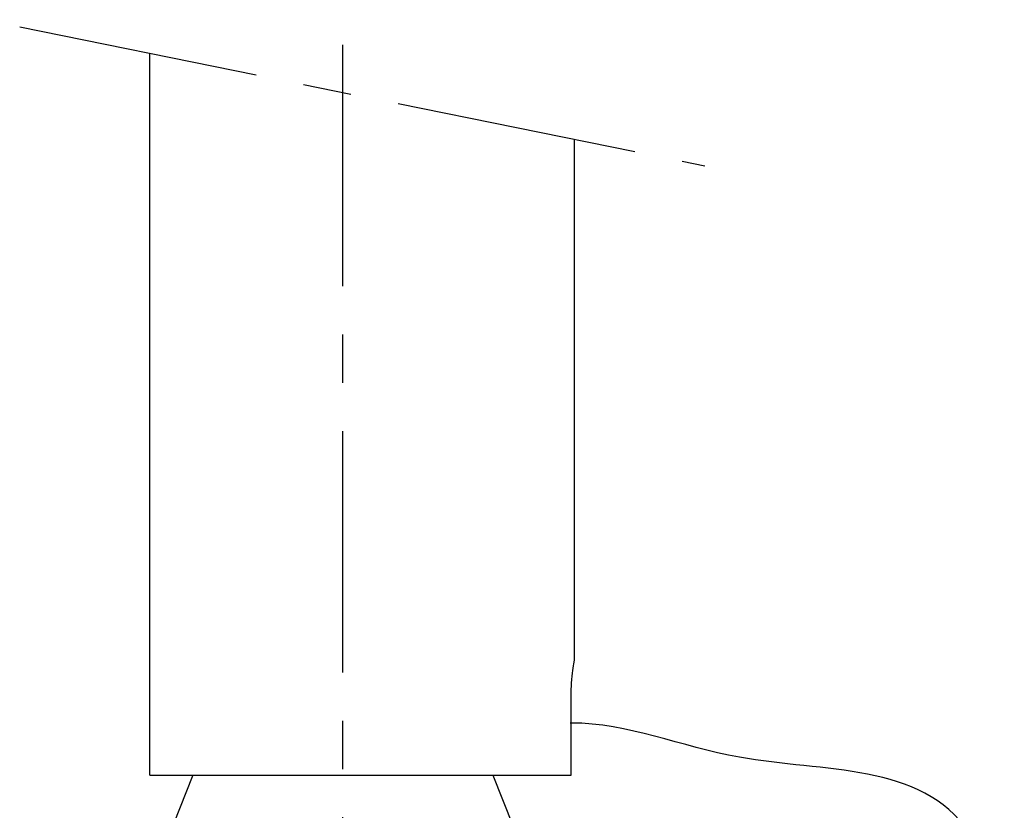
# Model space of a CAD drawing. Header units: millimetres. Extents: x 0 to 5940, y 0 to 4200.
# Tile 46 of 52: x 2763 to 3018, y 2782 to 2986. Entities that reach past the tile are written whole.
import ezdxf

# ---------------------------------------------------------------- set-up
doc = ezdxf.new("R2010")
doc.units = ezdxf.units.MM
doc.header["$LTSCALE"] = 50
doc.linetypes.add('MITTE', pattern=[2, 1.25, -0.25, 0.25, -0.25])
for name, color, linetype in [('02-LINIE-035', 2, 'CONTINUOUS'), ('03-LINIE-050', 3, 'CONTINUOUS'), ('05-ACHSE', 1, 'MITTE')]:
    doc.layers.add(name, color=color, linetype=linetype)

msp = doc.modelspace()

# ---------------------------------------------------------------- linework, layer by layer
at = {"layer": '02-LINIE-035'}
for p, q in [((2796.65, 2790.82), (2796.65, 2977.71)), ((2906.65, 2820.82), (2906.65, 2955.4)), ((2905.74, 2790.82), (2905.74, 2810.82)), ((2796.65, 2790.82), (2905.74, 2790.82)), ((2807.81, 2790.82), (2802.71, 2777.95)), ((2885.5, 2790.82), (2890.65, 2777.82))]:
    msp.add_line(p, q, dxfattribs=at)
msp.add_open_spline([(2905.74, 2810.82), (2905.74, 2812.08), (2905.79, 2813.42), (2905.96, 2815.88), (2906.08, 2817.01), (2906.31, 2818.78), (2906.44, 2819.55), (2906.61, 2820.57), (2906.65, 2820.82), (2906.65, 2820.82)], degree=3, knots=[-3.020728, -3.020728, -3.020728, -3.020728, -2.64313, -2.64313, -2.265532, -2.265532, -1.887948, -1.887948, -1.510364, -1.510364, -1.510364, -1.510364], dxfattribs=at)
at = {"layer": '03-LINIE-050'}
msp.add_open_spline([(2852.15, 2739.82), (2882.62, 2741.7), (2929.85, 2744.62), (2980.75, 2732.28), (3019.96, 2742.13), (3009.3, 2795.49), (2952.82, 2789.67), (2920.52, 2804.32), (2905.6, 2804.31), (2905.54, 2804.31)], degree=3, knots=[0, 0, 0, 0, 90.01357, 139.551512, 161.744772, 193.375266, 255.855386, 300.394505, 300.59434, 300.59434, 300.59434, 300.59434], dxfattribs=at)
msp.add_open_spline([(2852.15, 2739.82), (2882.62, 2741.7), (2929.85, 2744.62), (2980.75, 2732.28), (3019.96, 2742.13), (3009.3, 2795.49), (2952.82, 2789.67), (2920.52, 2804.32), (2905.6, 2804.31), (2905.54, 2804.31)], degree=3, knots=[0, 0, 0, 0, 90.01357, 139.551512, 161.744772, 193.375266, 255.855386, 300.394505, 300.59434, 300.59434, 300.59434, 300.59434], dxfattribs=at)
at = {"layer": '05-ACHSE'}
for p, q in [((2846.65, 2317.4), (2846.65, 3977.96)), ((2762.97, 2984.54), (2940.34, 2948.57))]:
    msp.add_line(p, q, dxfattribs=at)

doc.saveas('drawing.dxf')
